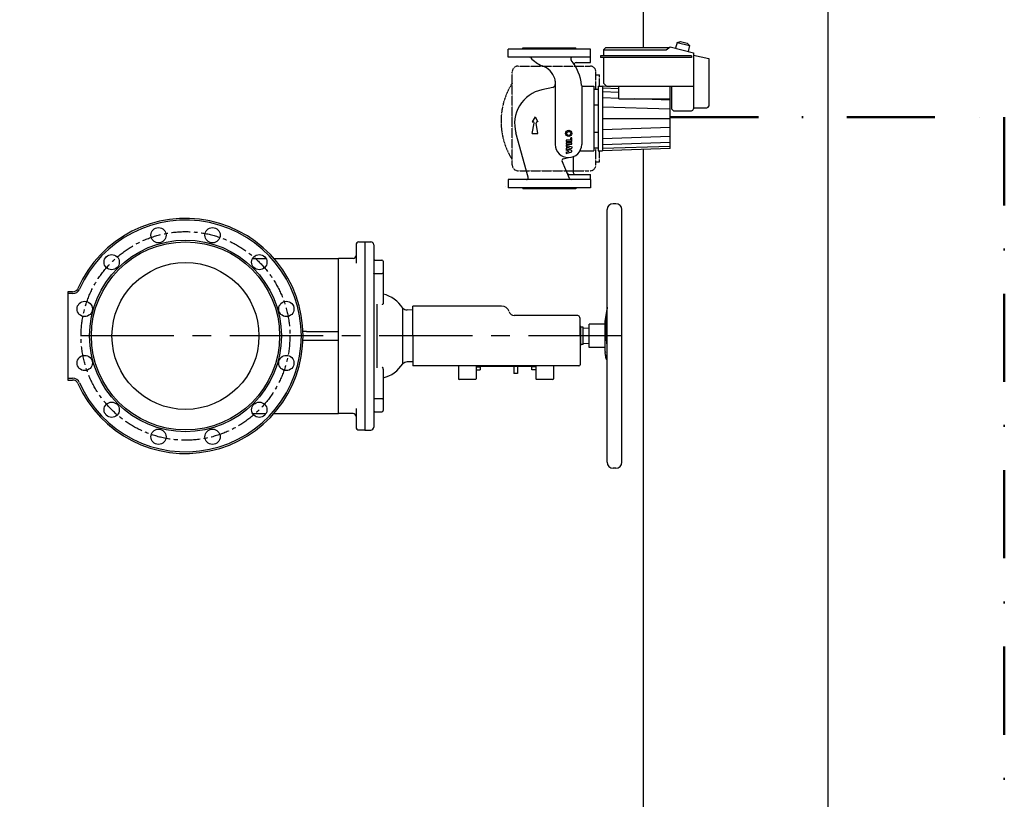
# Model space of a CAD drawing. Header units: millimetres. Extents: x 196 to 1773810, y -221320 to 153872.
# Tile 253 of 256: x 1207766 to 1209440, y -201387 to -200061. Entities that reach past the tile are written whole.
import ezdxf

# ---------------------------------------------------------------- set-up
doc = ezdxf.new("R2010")
doc.units = ezdxf.units.MM
for name, pattern in [('CENTER', [50.8, 31.75, -6.35, 6.35, -6.35]), ('DASHDOT', [1, 0.5, -0.25, 0, -0.25]), ('STRICHPUNKT', [1, 0.5, -0.25, 0, -0.25])]:
    doc.linetypes.add(name, pattern=pattern)
for name, color, linetype, lineweight in [('00_Основной', 163, 'Continuous', 40), ('эл.освещ', 1, 'Continuous', 50), ('中心线', 1, 'CENTER', 25)]:
    doc.layers.add(name, color=color, linetype=linetype, lineweight=lineweight)

msp = doc.modelspace()

# ---------------------------------------------------------------- linework, layer by layer
at = {"color": 252, "lineweight": 30, "ltscale": 10}
for p, q in [((1208825.9, -199006.4, -0.1), (1208825.9, -200109, -0.1)), ((1208825.9, -200281.9, -0.1), (1208825.9, -203009.4, -0.1))]:
    msp.add_line(p, q, dxfattribs=at)
for p, q in [((1208865, -200112.5, -0.1), (1208872.1, -200107.5, -0.1)), ((1208872.1, -200107.5, -0.1), (1208911.6, -200117.7, -0.1)), ((1208883.8, -200099.8, -0.1), (1208881.2, -200109.9, -0.1)), ((1208883.8, -200099.8, -0.1), (1208889.4, -200098.1, -0.1)), ((1208883.8, -200099.8, -0.1), (1208905.1, -200105.3, -0.1)), ((1208889.4, -200098.1, -0.1), (1208901, -200101.1, -0.1)), ((1208901, -200101.1, -0.1), (1208905.1, -200105.3, -0.1)), ((1208905.1, -200105.3, -0.1), (1208902.5, -200115.4, -0.1)), ((1208736.6, -200111.1, -0.1), (1208596.6, -200111.1, -0.1)), ((1208596.6, -200125.1, -0.1), (1208596.6, -200111.1, -0.1)), ((1208736.6, -200125.1, -0.1), (1208736.6, -200111.1, -0.1)), ((1208908.6, -200122.5, -0.1), (1208753.6, -200122.5, -0.1)), ((1208753.6, -200122.5, -0.1), (1208753.6, -200125.5, -0.1)), ((1208758.6, -200112.5, -0.1), (1208762.1, -200109, -0.1)), ((1208758.6, -200112.5, -0.1), (1208865, -200112.5, -0.1)), ((1208758.6, -200112.5, -0.1), (1208758.6, -200122.5, -0.1)), ((1208870, -200109, -0.1), (1208762.1, -200109, -0.1)), ((1208908.6, -200122.5, -0.1), (1208908.6, -200125.5, -0.1)), ((1208911.6, -200117.7, -0.1), (1208911.6, -200213.1, -0.1)), ((1208911.6, -200121.6, -0.1), (1208937.6, -200127.1, -0.1)), ((1208736.6, -200125.1, -0.1), (1208596.6, -200125.1, -0.1)), ((1208712.1, -200134, -0.1), (1208736.6, -200134, -0.1)), ((1208736.6, -200134, -0.1), (1208736.6, -200125.1, -0.1)), ((1208908.6, -200125.5, -0.1), (1208753.6, -200125.5, -0.1)), ((1208758.6, -200125.5, -0.1), (1208758.6, -200169.1, -0.1)), ((1208937.6, -200127.1, -0.1), (1208937.6, -200208.1, -0.1)), ((1208676.6, -200166, -0.1), (1208676.6, -200273.3, -0.1)), ((1208721.6, -200173.1, -0.1), (1208721.6, -200273.3, -0.1)), ((1208721.6, -200174.1, -0.1), (1208742.1, -200174.1, -0.1)), ((1208742.1, -200174.1, -0.1), (1208742.1, -200284.1, -0.1)), ((1208749.6, -200174.1, -0.1), (1208749.6, -200284.1, -0.1)), ((1208749.6, -200174.1, -0.1), (1208757.1, -200174.1, -0.1)), ((1208757.1, -200174.1, -0.1), (1208757.1, -200284.1, -0.1)), ((1208784.7, -200175, -0.1), (1208757.1, -200174.1, -0.1)), ((1208763.6, -200174.1, -0.1), (1208758.6, -200169.1, -0.1)), ((1208763.6, -200174.1, -0.1), (1208911.6, -200174.1, -0.1)), ((1208784.7, -200196.1, -0.1), (1208784.7, -200174.1, -0.1)), ((1208872.2, -200280.3, -0.1), (1208872.2, -200174.1, -0.1)), ((1208874.6, -200174.1, -0.1), (1208874.6, -200213.1, -0.1)), ((1208672.7, -200176.3, -0.1), (1208654.1, -200180.3, -0.1)), ((1208742.1, -200179.2, -0.1), (1208749.6, -200179.2, -0.1)), ((1208742.1, -200205.9, -0.1), (1208749.6, -200205.9, -0.1)), ((1208784.7, -200196.1, -0.1), (1208872.2, -200196.1, -0.1)), ((1208877.6, -200216.1, -0.1), (1208874.6, -200213.1, -0.1)), ((1208877.6, -200216.1, -0.1), (1208908.6, -200216.1, -0.1)), ((1208911.6, -200211.1, -0.1), (1208934.6, -200211.1, -0.1)), ((1208630.6, -200329.3, -0.1), (1208609.7, -200253.6, -0.1)), ((1208742.1, -200252.3, -0.1), (1208749.6, -200252.3, -0.1)), ((1208718.8, -200284.1, -0.1), (1208742.1, -200284.1, -0.1)), ((1208742.1, -200279.1, -0.1), (1208749.6, -200279.1, -0.1)), ((1208749.6, -200284.1, -0.1), (1208757.1, -200284.1, -0.1)), ((1208872.2, -200280.3, -0.1), (1208757.1, -200284.1, -0.1)), ((1208700.8, -200331.3, -0.1), (1208688.2, -200302, -0.1)), ((1208690.3, -200297.9, -0.1), (1208699.1, -200295.8, -0.1)), ((1208707.1, -200296.3, -0.1), (1208707.1, -200321.3, -0.1)), ((1208699.8, -200324.3, -0.1), (1208736.6, -200324.3, -0.1)), ((1208736.6, -200333.1, -0.1), (1208736.6, -200324.3, -0.1)), ((1208736.6, -200333.1, -0.1), (1208596.6, -200333.1, -0.1)), ((1208596.6, -200333.1, -0.1), (1208596.6, -200347.1, -0.1)), ((1208736.6, -200333.1, -0.1), (1208736.6, -200347.1, -0.1)), ((1208736.6, -200347.1, -0.1), (1208596.6, -200347.1, -0.1))]:
    msp.add_line(p, q)
at = {"color": 1}
for p, q in [((1208621.6, -200111.1, -0.1), (1208621.6, -200109.1, -0.1)), ((1208621.6, -200109.1, -0.1), (1208711.6, -200109.1, -0.1)), ((1208711.6, -200111.1, -0.1), (1208711.6, -200109.1, -0.1)), ((1208642.4, -200226.7, -0.1), (1208637.6, -200235, -0.1)), ((1208637.6, -200235, -0.1), (1208638.7, -200235, -0.1)), ((1208637.6, -200255, -0.1), (1208640.7, -200237.4, -0.1)), ((1208642.4, -200226.7, -0.1), (1208647.2, -200235, -0.1)), ((1208647.2, -200255, -0.1), (1208644.1, -200237.4, -0.1)), ((1208647.2, -200235, -0.1), (1208646.1, -200235, -0.1)), ((1208637.6, -200255, -0.1), (1208647.2, -200255, -0.1)), ((1208703.3, -200266, -0.1), (1208695, -200266, -0.1)), ((1208695, -200266, -0.1), (1208695, -200268.4, -0.1)), ((1208695, -200268.4, -0.1), (1208705, -200268.4, -0.1)), ((1208705, -200270.4, -0.1), (1208695, -200270.4, -0.1)), ((1208695, -200270.4, -0.1), (1208695, -200272.7, -0.1)), ((1208695, -200272.7, -0.1), (1208705, -200272.7, -0.1)), ((1208695, -200274.7, -0.1), (1208705, -200277.4, -0.1)), ((1208695, -200274.7, -0.1), (1208695, -200277, -0.1)), ((1208705, -200262, -0.1), (1208703.3, -200262, -0.1)), ((1208703.3, -200266, -0.1), (1208703.3, -200262, -0.1)), ((1208705, -200268.4, -0.1), (1208705, -200262, -0.1)), ((1208705, -200272.7, -0.1), (1208705, -200270.4, -0.1)), ((1208695, -200277, -0.1), (1208700.4, -200278.5, -0.1)), ((1208700.4, -200278.5, -0.1), (1208695, -200280, -0.1)), ((1208695, -200280, -0.1), (1208695, -200283.4, -0.1)), ((1208700.4, -200284.9, -0.1), (1208695, -200283.4, -0.1)), ((1208695, -200286.3, -0.1), (1208700.4, -200284.9, -0.1)), ((1208695, -200288.7, -0.1), (1208705, -200286, -0.1)), ((1208695, -200286.3, -0.1), (1208695, -200288.7, -0.1)), ((1208697.5, -200281.7, -0.1), (1208705, -200279.7, -0.1)), ((1208705, -200283.7, -0.1), (1208697.5, -200281.7, -0.1)), ((1208705, -200277.4, -0.1), (1208705, -200279.7, -0.1)), ((1208705, -200286, -0.1), (1208705, -200283.7, -0.1)), ((1208621.6, -200347.1, -0.1), (1208621.6, -200349.1, -0.1)), ((1208711.6, -200349.1, -0.1), (1208621.6, -200349.1, -0.1)), ((1208711.6, -200347.1, -0.1), (1208711.6, -200349.1, -0.1))]:
    msp.add_line(p, q, dxfattribs=at)
at = {"color": 1, "linetype": 'STRICHPUNKT'}
for p, q in [((1208613.4, -200140.1, -0.1), (1208735.9, -200140.1, -0.1)), ((1208603.4, -200308.1, -0.1), (1208603.4, -200150.1, -0.1)), ((1208745.9, -200179.2, -0.1), (1208745.9, -200150.1, -0.1)), ((1208745.9, -200155.1, -0.1), (1208752.1, -200155.1, -0.1)), ((1208752.1, -200174.1, -0.1), (1208752.1, -200155.1, -0.1)), ((1208745.9, -200308.1, -0.1), (1208745.9, -200279.1, -0.1)), ((1208752.1, -200303.1, -0.1), (1208752.1, -200284.1, -0.1)), ((1208745.9, -200303.1, -0.1), (1208752.1, -200303.1, -0.1)), ((1208613.4, -200318.1, -0.1), (1208734.6, -200318.1, -0.1))]:
    msp.add_line(p, q, dxfattribs=at)
at = {"color": 1, "linetype": 'Continuous'}
for p, q in [((1208784.7, -200178.6, -0.1), (1208757.1, -200177.7, -0.1)), ((1208784.7, -200185.2, -0.1), (1208757.1, -200184.2, -0.1)), ((1208784.7, -200195.3, -0.1), (1208757.1, -200194.4, -0.1)), ((1208872.2, -200198.2, -0.1), (1208811.1, -200196.1, -0.1)), ((1208872.2, -200213.6, -0.1), (1208757.1, -200209.8, -0.1)), ((1208757.1, -200229.1, -0.1), (1208872.2, -200229.1, -0.1)), ((1208872.2, -200244.7, -0.1), (1208757.1, -200248.5, -0.1)), ((1208872.2, -200260.1, -0.1), (1208757.1, -200263.9, -0.1)), ((1208872.2, -200270.2, -0.1), (1208757.1, -200274, -0.1)), ((1208872.2, -200276.7, -0.1), (1208757.1, -200280.5, -0.1))]:
    msp.add_line(p, q, dxfattribs=at)
at = {"color": 252, "linetype": 'CENTER', "lineweight": 25, "ltscale": 5}
msp.add_line((1208789.9, -200599.2, -0.2), (1207847.9, -200599.2, -0.2), dxfattribs=at)
at = {"color": 1}
for radius in [5.33, 3.33]:
    msp.add_circle((1208699.6, -200254.7, -0.1), radius, dxfattribs=at)
at = {"color": 1, "linetype": 'STRICHPUNKT'}
for centre, radius, start, end in [((1208613.4, -200150.1, -0.1), 10, 90, 180), ((1208735.9, -200150.1, -0.1), 10, 0, 90), ((1208705.8, -200234.1, -0.1), 121.3, 147.6013, 212.3987), ((1208613.4, -200308.1, -0.1), 10, 180, 270), ((1208735.9, -200308.1, -0.1), 10, 270, 0)]:
    msp.add_arc(centre, radius, start, end, dxfattribs=at)
for centre, radius, start, end in [((1208632.8, -200128.1, -0.1), 3, 44.7661, 90), ((1208685, -200076.3, -0.1), 70.6, 224.7661, 244.2286), ((1208644.2, -200171.6, -0.1), 33.3, 17.7743, 72.234), ((1208705.9, -200128.1, -0.1), 3, 90, 218.5418), ((1208636.5, -200183.4, -0.1), 85.7, 6.9363, 38.5418), ((1208712.1, -200137, -0.1), 3, 90, 211.544), ((1208671.6, -200171.4, -0.1), 5, 282.2847, 0), ((1208661.6, -200166, -0.1), 15, 0, 17.7743), ((1208666.6, -200238, -0.1), 59, 102.2847, 195.3889), ((1208934.6, -200208.1, -0.1), 3, 270, 0), ((1208908.6, -200213.1, -0.1), 3, 270, 0), ((1208699.1, -200273.3, -0.1), 22.5, 180, 0), ((1208691, -200300.8, -0.1), 3, 103.581, 203.3015), ((1208710.1, -200296.3, -0.1), 3, 115.4566, 180), ((1208699.8, -200321.3, -0.1), 3, 203.3015, 270), ((1208710.1, -200321.3, -0.1), 3, 180, 270), ((1208627.7, -200330.1, -0.1), 3, 270, 15.3889), ((1208703.6, -200330.1, -0.1), 3, 203.3015, 270)]:
    msp.add_arc(centre, radius, start, end)
at = {"color": 1}
for centre, start, end in [((1208638.7, -200237, -0.1), 350, 90), ((1208646.1, -200237, -0.1), 90, 190)]:
    msp.add_arc(centre, 2, start, end, dxfattribs=at)
at = {"layer": '00_Основной', "lineweight": 30, "ltscale": 10}
msp.add_line((1209140.7, -198308.2, -0.3), (1209139.9, -202975.1), dxfattribs=at)
at = {"layer": '00_Основной', "lineweight": 25, "ltscale": 10}
for p, q in [((1208623.2, -200109.1, -0.1), (1208710, -200109.1, -0.1)), ((1208779.9, -200374.2, -0.1), (1208774.9, -200374.2, -0.1)), ((1208764.9, -200814.2, -0.1), (1208764.9, -200384.2, -0.1)), ((1208789.9, -200814.2, -0.1), (1208789.9, -200384.2, -0.1)), ((1208342.9, -200439.2, -0.1), (1208352.9, -200439.2, -0.1)), ((1208352.9, -200439.1, -0.1), (1208362.9, -200439.1, -0.1)), ((1208352.9, -200439.1, -0.1), (1208352.9, -200464.1, -0.1)), ((1208337.9, -200444.2, -0.1), (1208337.9, -200464.2, -0.1)), ((1208367.9, -200444.1, -0.1), (1208367.9, -200464.1, -0.1)), ((1208162.2, -200467.2, -0.1), (1208184.7, -200467.2, -0.1)), ((1208198.2, -200467.2, -0.1), (1208307.9, -200467.2, -0.1)), ((1208307.9, -200492.2, -0.1), (1208307.9, -200467.2, -0.1)), ((1208332.9, -200467.2, -0.1), (1208307.9, -200467.2, -0.1)), ((1208337.9, -200464.2, -0.1), (1208337.9, -200475.6, -0.1)), ((1208352.9, -200464.1, -0.1), (1208352.9, -200734.4, -0.1)), ((1208367.9, -200464.1, -0.1), (1208367.9, -200734.4, -0.1)), ((1208369.9, -200470.2, -0.1), (1208381.9, -200470.2, -0.1)), ((1208383.9, -200472.2, -0.1), (1208383.9, -200491.8, -0.1)), ((1208307.9, -200706.2, -0.1), (1208307.9, -200492.2, -0.1)), ((1208369.9, -200492.7, -0.1), (1208381.9, -200492.7, -0.1)), ((1208383.9, -200491.8, -0.1), (1208383.9, -200542.5, -0.1)), ((1207847.9, -200524.2, -0.1), (1207847.9, -200527.2, -0.1)), ((1207855.9, -200524.2, -0.1), (1207847.9, -200524.2, -0.1)), ((1207847.9, -200527.2, -0.1), (1207847.9, -200671.2, -0.1)), ((1207855.9, -200527.2, -0.1), (1207847.9, -200527.2, -0.1)), ((1208383.9, -200542.5, -0.1), (1208383.9, -200544.2, -0.1)), ((1208373.6, -200653.4, -0.1), (1208373.6, -200545, -0.1)), ((1208417.4, -200646.6, -0.1), (1208417.4, -200551.8, -0.1)), ((1208434.6, -200555.2, -0.1), (1208424.9, -200554.9, -0.1)), ((1208585.4, -200548.4, -0.1), (1208434.6, -200548.4, -0.1)), ((1208434.6, -200599.2, -0.1), (1208434.6, -200548.4, -0.1)), ((1208764.9, -200550.3, -0.1), (1208761.8, -200571.2, -0.1)), ((1208713.1, -200564.2, -0.1), (1208607, -200564.2, -0.1)), ((1208718.8, -200599.2, -0.1), (1208718.8, -200569.8, -0.1)), ((1208761.7, -200625.5, -0.1), (1208761.7, -200573, -0.1)), ((1208763.5, -200597.2, -0.1), (1208763.5, -200566.1, -0.1)), ((1208253.7, -200591.7, -0.1), (1208247.8, -200591.7, -0.1)), ((1208253.7, -200591.7, -0.1), (1208307.9, -200591.7, -0.1)), ((1208720.4, -200584.5, -0.1), (1208718.8, -200581.7, -0.1)), ((1208724.4, -200584.5, -0.1), (1208720.4, -200584.5, -0.1)), ((1208720.4, -200613.9, -0.1), (1208720.4, -200584.5, -0.1)), ((1208724.4, -200613.9, -0.1), (1208724.4, -200584.5, -0.1)), ((1208734.6, -200586.5, -0.1), (1208724.4, -200586, -0.1)), ((1208761.7, -200579.4, -0.1), (1208734.6, -200579.4, -0.1)), ((1208734.6, -200619, -0.1), (1208734.6, -200579.4, -0.1)), ((1208253.7, -200606.7, -0.1), (1208247.8, -200606.7, -0.1)), ((1208307.9, -200606.7, -0.1), (1208253.7, -200606.7, -0.1)), ((1208434.6, -200599.2, -0.1), (1208434.6, -200648.2, -0.1)), ((1208718.8, -200599.2, -0.1), (1208718.8, -200648.2, -0.1)), ((1208720.4, -200613.9, -0.1), (1208718.8, -200616.7, -0.1)), ((1208724.4, -200613.9, -0.1), (1208720.4, -200613.9, -0.1)), ((1208734.6, -200611.9, -0.1), (1208724.4, -200612.4, -0.1)), ((1208761.7, -200619, -0.1), (1208734.6, -200619, -0.1)), ((1208434.6, -200643.3, -0.1), (1208424.9, -200643.5, -0.1)), ((1208763.5, -200638.6, -0.1), (1208761.8, -200627.2, -0.1)), ((1208763.5, -200638.6, -0.1), (1208763.5, -200634.3, -0.1)), ((1208763.5, -200638.6, -0.1), (1208764.9, -200638.6, -0.1)), ((1208383.9, -200655.9, -0.1), (1208383.9, -200654.2, -0.1)), ((1208383.9, -200655.9, -0.1), (1208383.9, -200706.7, -0.1)), ((1208434.6, -200648.2, -0.1), (1208434.6, -200650.2, -0.1)), ((1208585.4, -200650.2, -0.1), (1208434.6, -200650.2, -0.1)), ((1208512, -200650.2, -0.1), (1208512, -200672.2, -0.1)), ((1208542, -200650.2, -0.1), (1208542, -200672.2, -0.1)), ((1208542, -200651.6, -0.1), (1208549, -200651.6, -0.1)), ((1208542, -200656.6, -0.1), (1208549, -200656.6, -0.1)), ((1208544.5, -200650.2, -0.1), (1208544.5, -200651.2, -0.1)), ((1208641.5, -200651.2, -0.1), (1208544.5, -200651.2, -0.1)), ((1208549, -200651.6, -0.1), (1208549, -200656.6, -0.1)), ((1208596.5, -200650.2, -0.1), (1208585.4, -200650.2, -0.1)), ((1208607, -200650.2, -0.1), (1208596.5, -200650.2, -0.1)), ((1208606.2, -200651.2, -0.1), (1208606.2, -200663.2, -0.1)), ((1208713.1, -200650.2, -0.1), (1208607, -200650.2, -0.1)), ((1208612.2, -200651.2, -0.1), (1208612.2, -200663.2, -0.1)), ((1208643.8, -200651.7, -0.1), (1208636.8, -200651.7, -0.1)), ((1208636.8, -200656.7, -0.1), (1208636.8, -200651.7, -0.1)), ((1208643.8, -200656.7, -0.1), (1208636.8, -200656.7, -0.1)), ((1208641.5, -200650.2, -0.1), (1208641.5, -200651.2, -0.1)), ((1208643.8, -200650.2, -0.1), (1208643.8, -200672.2, -0.1)), ((1208673.8, -200650.2, -0.1), (1208673.8, -200672.2, -0.1)), ((1208716.8, -200650.2, -0.1), (1208713.1, -200650.2, -0.1)), ((1207847.9, -200671.2, -0.1), (1207855.9, -200671.2, -0.1)), ((1207847.9, -200671.2, -0.1), (1207847.9, -200674.2, -0.1)), ((1207847.9, -200674.2, -0.1), (1207855.9, -200674.2, -0.1)), ((1208541, -200673.2, -0.1), (1208513, -200673.2, -0.1)), ((1208612.2, -200663.2, -0.1), (1208606.2, -200663.2, -0.1)), ((1208672.8, -200673.2, -0.1), (1208644.8, -200673.2, -0.1)), ((1208307.9, -200731.2, -0.1), (1208307.9, -200706.2, -0.1)), ((1208369.9, -200705.7, -0.1), (1208381.9, -200705.7, -0.1)), ((1208383.9, -200706.7, -0.1), (1208383.9, -200726.2, -0.1)), ((1208337.9, -200722.8, -0.1), (1208337.9, -200734.2, -0.1)), ((1208162.2, -200731.2, -0.1), (1208184.7, -200731.2, -0.1)), ((1208198.2, -200731.2, -0.1), (1208307.9, -200731.2, -0.1)), ((1208332.9, -200731.2, -0.1), (1208307.9, -200731.2, -0.1)), ((1208337.9, -200734.2, -0.1), (1208337.9, -200754.2, -0.1)), ((1208352.9, -200734.4, -0.1), (1208352.9, -200759.4, -0.1)), ((1208367.9, -200734.4, -0.1), (1208367.9, -200754.4, -0.1)), ((1208369.9, -200728.2, -0.1), (1208381.9, -200728.2, -0.1)), ((1208342.9, -200759.2, -0.1), (1208352.9, -200759.2, -0.1)), ((1208352.9, -200759.4, -0.1), (1208362.9, -200759.4, -0.1)), ((1208779.9, -200824.2, -0.1), (1208774.9, -200824.2, -0.1))]:
    msp.add_line(p, q, dxfattribs=at)
for centre, radius in [((1208002, -200427.8, -0.1), 13), ((1208093.9, -200427.8, -0.1), 13), ((1208047.9, -200599.2, -0.1), 163), ((1208047.9, -200599.2, -0.1), 160), ((1207922.4, -200473.7, -0.1), 13), ((1208047.9, -200599.2, -0.1), 125), ((1208173.4, -200473.7, -0.1), 13), ((1207876.5, -200553.3, -0.1), 13), ((1208219.4, -200553.3, -0.1), 13), ((1207876.5, -200645.2, -0.1), 13), ((1208219.4, -200645.2, -0.1), 13), ((1207922.4, -200724.7, -0.1), 13), ((1208173.4, -200724.7, -0.1), 13), ((1208002, -200770.7, -0.1), 13), ((1208093.9, -200770.7, -0.1), 13)]:
    msp.add_circle(centre, radius, dxfattribs=at)
at = {"layer": '00_Основной', "color": 18, "lineweight": 25, "ltscale": 10, "true_color": 0x000000}
msp.add_arc((1208590.4, -200345.8, -0.1), 2, 0, 9.4349, dxfattribs=at)
at = {"layer": '00_Основной', "lineweight": 25, "ltscale": 10}
for centre, radius, start, end in [((1208774.9, -200384.2, -0.1), 10, 90, 180), ((1208779.9, -200384.2, -0.1), 10, 0, 90), ((1208047.9, -200599.2, -0.1), 200, 0, 156.1238), ((1208047.9, -200599.2, -0.1), 197, 203.8762, 156.1238), ((1208342.9, -200444.2, -0.1), 5, 90, 180), ((1208362.9, -200444.1, -0.1), 5, 0, 90), ((1208332.9, -200462.2, -0.1), 5, 270, 0), ((1208369.9, -200468.2, -0.1), 2, 180, 270), ((1208369.9, -200468.2, -0.1), 2, 180, 247.5017), ((1208381.9, -200472.2, -0.1), 2, 0, 90), ((1207855.9, -200514.2, -0.1), 10, 270, 336.1238), ((1207855.9, -200514.2, -0.1), 13, 270, 336.1238), ((1208370.9, -200581.9, -0.1), 55.4, 32.8859, 76.4418), ((1208425.2, -200543.6, -0.1), 11.3, 226.5607, 268.5), ((1208585.4, -200561.9, -0.1), 13.6, 17.4576, 90), ((1208607, -200555.2, -0.1), 9.04, 197.4576, 270), ((1208713.1, -200569.8, -0.1), 5.65, 0, 90), ((1208773.7, -200573, -0.1), 12, 171.6267, 180), ((1208047.9, -200599.2, -0.1), 200, 203.8762, 0), ((1208773.7, -200625.5, -0.1), 12, 180, 188.3733), ((1208425.2, -200654.8, -0.1), 11.3, 91.5, 133.4393), ((1208370.9, -200616.5, -0.1), 55.4, 283.5582, 327.1141), ((1208716.8, -200648.2, -0.1), 2, 270, 0), ((1207855.9, -200684.2, -0.1), 13, 23.8762, 90), ((1207855.9, -200684.2, -0.1), 10, 23.8762, 90), ((1208513, -200672.2, -0.1), 1, 180, 270), ((1208541, -200672.2, -0.1), 1, 270, 0), ((1208644.8, -200672.2, -0.1), 1, 180, 270), ((1208672.8, -200672.2, -0.1), 1, 270, 0), ((1208381.9, -200726.2, -0.1), 2, 270, 0), ((1208332.9, -200736.2, -0.1), 5, 0, 90), ((1208369.9, -200730.2, -0.1), 2, 90, 180), ((1208369.9, -200730.2, -0.1), 2, 112.4983, 180), ((1208342.9, -200754.2, -0.1), 5, 180, 270), ((1208362.9, -200754.4, -0.1), 5, 270, 0), ((1208774.9, -200814.2, -0.1), 10, 180, 270), ((1208779.9, -200814.2, -0.1), 10, 270, 0)]:
    msp.add_arc(centre, radius, start, end, dxfattribs=at)
for points, knots in [([(1208367.9, -200493.7, -0.1), (1208367.9, -200493.7, -0.1), (1208367.9, -200493.6, -0.1), (1208368, -200493.4, -0.1), (1208368.1, -200493.3, -0.1), (1208368.3, -200493.2, -0.1), (1208368.4, -200493.1, -0.1), (1208368.6, -200493, -0.1), (1208368.9, -200492.9, -0.1), (1208369.1, -200492.8, -0.1), (1208369.5, -200492.8, -0.1), (1208369.7, -200492.7, -0.1), (1208369.9, -200492.7, -0.1)], [0, 0, 0, 0, 1.424843, 2.667465, 3.776335, 4.914077, 6.085893, 7.241317, 8.400458, 9.563676, 10.702005, 13, 13, 13, 13]), ([(1208381.9, -200492.7, -0.1), (1208382, -200492.7, -0.1), (1208382.2, -200492.7, -0.1), (1208382.5, -200492.7, -0.1), (1208382.8, -200492.6, -0.1), (1208383, -200492.6, -0.1), (1208383.3, -200492.5, -0.1), (1208383.5, -200492.4, -0.1), (1208383.6, -200492.3, -0.1), (1208383.8, -200492.2, -0.1), (1208383.8, -200492, -0.1), (1208383.9, -200491.9, -0.1), (1208383.9, -200491.8, -0.1), (1208383.9, -200491.8, -0.1)], [0, 0, 0, 0, 1.533889, 2.871622, 4.0654, 5.290328, 6.552039, 7.796257, 9.044613, 10.297538, 11.523793, 12.759968, 14, 14, 14, 14]), ([(1208383.9, -200544.2, -0.1), (1208383.9, -200544.3, -0.1), (1208383.9, -200544.5, -0.1), (1208383.8, -200544.8, -0.1), (1208383.7, -200545, -0.1), (1208383.6, -200545.1, -0.1), (1208383.4, -200545.3, -0.1), (1208383.2, -200545.5, -0.1), (1208382.9, -200545.7, -0.1), (1208382.7, -200545.8, -0.1), (1208382.5, -200546, -0.1), (1208382.3, -200546, -0.1)], [0, 0, 0, 0, 1.417442, 2.877964, 3.990922, 5.502772, 5.88611, 7.813125, 8.962683, 10.102092, 12, 12, 12, 12]), ([(1208764.9, -200551.6, -0.1), (1208764.9, -200552, -0.1), (1208764.7, -200553.5, -0.1), (1208764.4, -200555.3, -0.1), (1208764.2, -200557.2, -0.1), (1208764, -200559, -0.1), (1208763.8, -200561, -0.1), (1208763.7, -200562.5, -0.1), (1208763.6, -200563.8, -0.1), (1208763.5, -200564.9, -0.1), (1208763.5, -200565.8, -0.1), (1208763.5, -200566.1, -0.1)], [0, 0, 0, 0, 0.870734, 3.056255, 3.780931, 5.183155, 7.125355, 8.554975, 9.066071, 10.765443, 12, 12, 12, 12]), ([(1208764.9, -200613.7, -0.1), (1208764.7, -200612.7, -0.1), (1208764.5, -200611.2, -0.1), (1208764.2, -200609, -0.1), (1208764, -200607.3, -0.1), (1208763.9, -200605.5, -0.1), (1208763.7, -200603.8, -0.1), (1208763.6, -200601.9, -0.1), (1208763.6, -200600.3, -0.1), (1208763.5, -200598.7, -0.1), (1208763.5, -200597.8, -0.1), (1208763.5, -200597.2, -0.1)], [0, 0, 0, 0, 2.690755, 3.780931, 5.183155, 6.496888, 7.722368, 8.812219, 10.187118, 10.950173, 12, 12, 12, 12]), ([(1208764.1, -200631.6, -0.1), (1208764.1, -200631.6, -0.1), (1208764, -200631.6, -0.1), (1208763.8, -200631.8, -0.1), (1208763.7, -200632.2, -0.1), (1208763.6, -200632.7, -0.1), (1208763.5, -200633.4, -0.1), (1208763.5, -200634.1, -0.1), (1208763.5, -200634.3, -0.1)], [0, 0, 0, 0, 1.406606, 2.923368, 4.324411, 5.561414, 7.769595, 9, 9, 9, 9]), ([(1208764.9, -200632.4, -0.1), (1208764.8, -200632.3, -0.1), (1208764.7, -200632, -0.1), (1208764.4, -200631.7, -0.1), (1208764.2, -200631.6, -0.1), (1208764.1, -200631.6, -0.1)], [0, 0, 0, 0, 1.707301, 3.73641, 6, 6, 6, 6]), ([(1208383.9, -200654.2, -0.1), (1208383.9, -200654.2, -0.1), (1208383.9, -200654.1, -0.1), (1208383.9, -200653.9, -0.1), (1208383.8, -200653.7, -0.1), (1208383.7, -200653.5, -0.1), (1208383.6, -200653.3, -0.1), (1208383.4, -200653.1, -0.1), (1208383.2, -200653, -0.1), (1208382.9, -200652.8, -0.1), (1208382.7, -200652.6, -0.1), (1208382.5, -200652.5, -0.1), (1208382.3, -200652.4, -0.1)], [0, 0, 0, 0, 0.764029, 1.540173, 3.126357, 4.334231, 5.97312, 6.388316, 8.474087, 9.7172, 10.948956, 13, 13, 13, 13]), ([(1208367.9, -200704.7, -0.1), (1208367.9, -200704.8, -0.1), (1208367.9, -200704.9, -0.1), (1208368, -200705, -0.1), (1208368.1, -200705.2, -0.1), (1208368.3, -200705.3, -0.1), (1208368.4, -200705.4, -0.1), (1208368.6, -200705.5, -0.1), (1208368.9, -200705.6, -0.1), (1208369.1, -200705.6, -0.1), (1208369.4, -200705.7, -0.1), (1208369.6, -200705.7, -0.1), (1208369.8, -200705.7, -0.1), (1208369.9, -200705.7, -0.1)], [0, 0, 0, 0, 1.534392, 2.872551, 4.066668, 5.291882, 6.553795, 7.79809, 9.046415, 10.299178, 11.525164, 12.760775, 14, 14, 14, 14]), ([(1208381.9, -200705.7, -0.1), (1208382, -200705.7, -0.1), (1208382.2, -200705.7, -0.1), (1208382.5, -200705.8, -0.1), (1208382.8, -200705.8, -0.1), (1208383, -200705.9, -0.1), (1208383.3, -200706, -0.1), (1208383.5, -200706.1, -0.1), (1208383.6, -200706.2, -0.1), (1208383.8, -200706.3, -0.1), (1208383.8, -200706.4, -0.1), (1208383.9, -200706.6, -0.1), (1208383.9, -200706.6, -0.1), (1208383.9, -200706.7, -0.1)], [0, 0, 0, 0, 1.533711, 2.871294, 4.064948, 5.289775, 6.551412, 7.79561, 9.043975, 10.29695, 11.523262, 12.759638, 14, 14, 14, 14])]:
    msp.add_open_spline(points, degree=3, knots=knots, dxfattribs=at)
at = {"layer": 'эл.освещ', "color": 1, "linetype": 'DASHDOT', "lineweight": 50, "ltscale": 300, "elevation": -0.1}
msp.add_lwpolyline([(1208872.2, -200227.2), (1209440.2, -200227.2), (1209440.2, -208841.5), (1207054.3, -208841.5), (1205479.8, -208841.5)], dxfattribs=at)
at = {"layer": '中心线', "color": 252}
msp.add_circle((1208047.9, -200599.2, -0.1), 177.5, dxfattribs=at)

doc.saveas('drawing.dxf')
